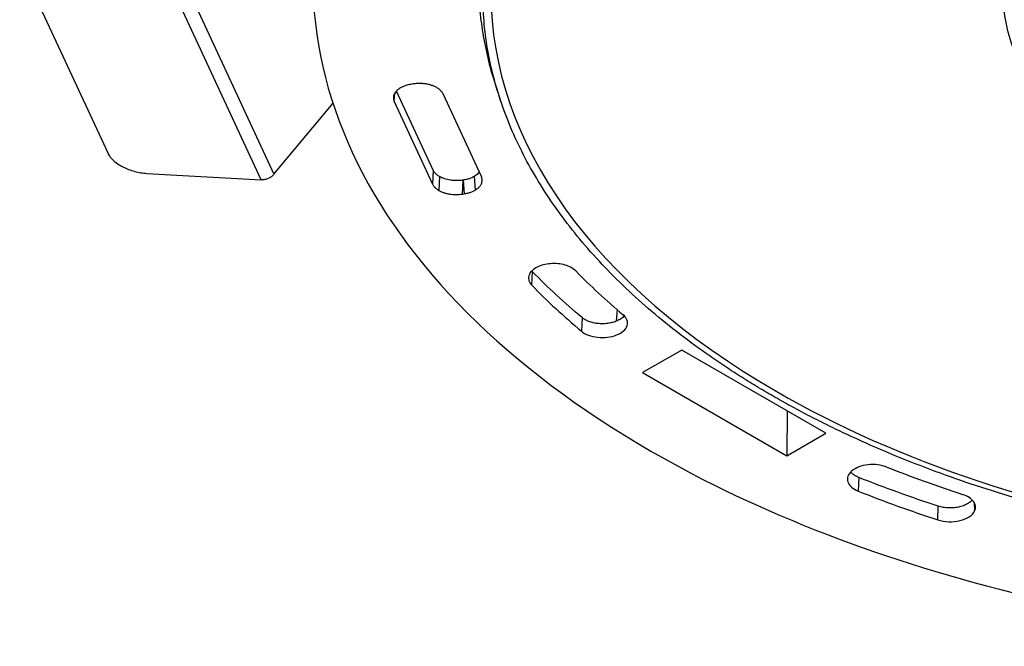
# Model space of a CAD drawing. Header units: millimetres. Extents: x 224 to 956, y 38 to 794.
# Tile 1 of 131: x 227 to 288, y 49 to 88. Entities that reach past the tile are written whole.
import ezdxf

# ---------------------------------------------------------------- set-up
doc = ezdxf.new("R2010")
doc.units = ezdxf.units.MM

msp = doc.modelspace()

# ---------------------------------------------------------------- linework, layer by layer
at = {"color": 179, "linetype": 'Continuous', "lineweight": 25}
for p, q in [((236.459, 92.111), (242.929, 78.17)), ((242.142, 77.826), (235.671, 91.766)), ((227.294, 91.15), (232.729, 79.44)), ((251.487, 83.718), (251.382, 83.701)), ((252.717, 78.417), (250.459, 83.282)), ((255.679, 78.027), (253.321, 83.106)), ((256.601, 83.476), (256.864, 82.688)), ((242.929, 78.17), (246.566, 82.529)), ((250.322, 82.642), (252.68, 77.563)), ((235.121, 78.22), (242.142, 77.826)), ((252.717, 78.417), (252.68, 77.563)), ((253.105, 78.029), (253.068, 77.175)), ((254.515, 76.952), (254.552, 77.805)), ((254.556, 77.806), (254.552, 77.805)), ((254.556, 77.806), (254.62, 76.968)), ((255.228, 78.03), (255.292, 77.192)), ((254.515, 76.952), (254.62, 76.968)), ((258.78, 71.344), (258.825, 72.176)), ((258.825, 72.176), (258.787, 72.225)), ((264.025, 69.862), (263.959, 69.133)), ((261.877, 69.357), (261.833, 68.523)), ((268, 67.369), (265.596, 65.981)), ((276.856, 62.256), (268, 67.369)), ((265.596, 65.981), (274.452, 60.868)), ((274.491, 63.622), (274.452, 60.868)), ((274.452, 60.868), (276.856, 62.256)), ((278.886, 59.538), (278.856, 58.696)), ((283.743, 56.933), (283.769, 57.776))]:
    msp.add_line(p, q, dxfattribs=at)
at = {"color": 8, "linetype": 'Continuous', "lineweight": 25}
for p, q in [((250.322, 82.642), (250.364, 83.163)), ((285.975, 57.996), (286.007, 57.482))]:
    msp.add_line(p, q, dxfattribs=at)
at = {"color": 179, "linetype": 'Continuous', "lineweight": 25}
for points, knots in [([(366.436, 119.082), (357.63, 124.166), (346.661, 127.822), (322.602, 131.544), (309.935, 131.544), (285.877, 127.822), (274.907, 124.166), (257.295, 113.999), (250.962, 107.666), (244.516, 93.777), (244.516, 86.465), (250.962, 72.576), (257.295, 66.244), (266.101, 61.16)], [0, 0, 0, 0, 0.1666667, 0.1666667, 0.3333333, 0.3333333, 0.5, 0.5, 0.6666667, 0.6666667, 0.8333333, 0.8333333, 1, 1, 1, 1]), ([(359.238, 114.927), (358.6, 115.286), (357.324, 116.004), (355.309, 117.018), (353.224, 117.984), (351.066, 118.895), (348.854, 119.745), (346.593, 120.534), (344.29, 121.262), (341.934, 121.931), (339.516, 122.545), (337.039, 123.101), (334.508, 123.596), (331.94, 124.027), (329.343, 124.392), (326.736, 124.689), (324.124, 124.918), (321.514, 125.082), (318.894, 125.18), (316.253, 125.213), (313.596, 125.179), (310.929, 125.077), (308.271, 124.908), (305.63, 124.671), (303.024, 124.37), (300.459, 124.005), (297.939, 123.579), (295.454, 123.091), (292.992, 122.538), (290.56, 121.92), (288.163, 121.237), (285.82, 120.493), (283.536, 119.691), (281.329, 118.837), (279.201, 117.933), (277.155, 116.983), (275.182, 115.983), (273.275, 114.928), (271.437, 113.82), (269.676, 112.659), (268.004, 111.455), (266.426, 110.209), (264.953, 108.932), (263.586, 107.627), (262.326, 106.297), (261.166, 104.938), (260.103, 103.542), (259.14, 102.112), (258.282, 100.65), (257.536, 99.168), (256.904, 97.669), (256.39, 96.164), (255.992, 94.656), (255.709, 93.149), (255.539, 91.637), (255.482, 90.112), (255.54, 88.578), (255.715, 87.038), (256.015, 85.505), (256.315, 84.317), (256.554, 83.645), (256.614, 83.477)], [0, 0, 0, 0, 0.01727, 0.034539, 0.051809, 0.069079, 0.086349, 0.10331, 0.120271, 0.137233, 0.154194, 0.171464, 0.188733, 0.206003, 0.223273, 0.240542, 0.257504, 0.274465, 0.291427, 0.308388, 0.325658, 0.342927, 0.360197, 0.377467, 0.394736, 0.411698, 0.428659, 0.44562, 0.462582, 0.479852, 0.497121, 0.514391, 0.531661, 0.54893, 0.565892, 0.582853, 0.599814, 0.616776, 0.634045, 0.651315, 0.668585, 0.685855, 0.703124, 0.720086, 0.737047, 0.754008, 0.77097, 0.788239, 0.805509, 0.822779, 0.840049, 0.857318, 0.87428, 0.891241, 0.908202, 0.925164, 0.942433, 0.959703, 0.976973, 0.994242, 1, 1, 1, 1]), ([(273.489, 64.608), (273.314, 64.71), (272.966, 64.913), (272.451, 65.221), (271.942, 65.534), (271.44, 65.849), (270.78, 66.275), (270.133, 66.708), (269.026, 67.477), (267.655, 68.491), (265.945, 69.893), (264.355, 71.342), (262.404, 73.331), (260.284, 75.918), (258.281, 79.15), (256.836, 82.48), (255.963, 85.876), (255.672, 89.305), (255.963, 92.734), (256.836, 96.129), (258.281, 99.459), (260.284, 102.692), (262.827, 105.795), (265.884, 108.74), (269.427, 111.497), (273.42, 114.041), (277.826, 116.346), (282.603, 118.391), (287.703, 120.156), (293.079, 121.624), (298.678, 122.78), (304.447, 123.615), (310.329, 124.118), (316.269, 124.287), (322.208, 124.118), (328.091, 123.615), (333.859, 122.78), (339.458, 121.624), (343.939, 120.4), (347.385, 119.274), (349.894, 118.356), (352.323, 117.369), (354.275, 116.489), (355.79, 115.754), (356.902, 115.185), (357.991, 114.603), (358.696, 114.202), (359.049, 114.001)], [0, 0, 0, 0, 0.00391, 0.007817, 0.011724, 0.01563, 0.019536, 0.027351, 0.03126, 0.046889, 0.062518, 0.078147, 0.093775, 0.125023, 0.156272, 0.18752, 0.218768, 0.250016, 0.281264, 0.312512, 0.34376, 0.375008, 0.406256, 0.437504, 0.468752, 0.5, 0.531248, 0.562496, 0.593744, 0.624993, 0.656241, 0.687489, 0.718737, 0.749985, 0.781233, 0.812481, 0.843729, 0.874977, 0.906225, 0.921854, 0.937483, 0.953111, 0.96874, 0.976557, 0.98437, 0.992183, 1, 1, 1, 1]), ([(358.695, 113.797), (347.443, 120.292), (332.181, 123.942), (300.356, 123.942), (285.094, 120.292), (262.591, 107.301), (256.269, 98.491), (256.269, 80.119), (262.591, 71.308), (273.842, 64.812)], [0, 0, 0, 0, 0.25, 0.25, 0.5, 0.5, 0.75, 0.75, 1, 1, 1, 1]), ([(266.101, 61.16), (279.406, 53.479), (297.453, 49.164), (335.085, 49.164), (353.131, 53.479), (379.741, 68.841), (387.216, 79.259), (387.216, 100.983), (379.741, 111.402), (366.436, 119.082)], [0, 0, 0, 0, 0.25, 0.25, 0.5, 0.5, 0.75, 0.75, 1, 1, 1, 1]), ([(359.049, 114.001), (359.223, 113.9), (359.572, 113.697), (360.087, 113.388), (360.596, 113.076), (361.098, 112.76), (361.758, 112.334), (362.404, 111.902), (363.512, 111.132), (364.883, 110.118), (366.593, 108.716), (368.182, 107.267), (370.134, 105.278), (372.254, 102.692), (374.257, 99.459), (375.702, 96.129), (376.574, 92.734), (376.866, 89.305), (376.574, 85.876), (375.702, 82.48), (374.257, 79.15), (372.253, 75.918), (369.711, 72.814), (366.654, 69.87), (363.111, 67.112), (359.118, 64.569), (354.711, 62.263), (349.935, 60.218), (344.834, 58.453), (339.458, 56.985), (333.859, 55.829), (328.091, 54.995), (322.208, 54.491), (316.269, 54.323), (310.329, 54.491), (304.447, 54.995), (298.678, 55.829), (293.079, 56.985), (288.599, 58.209), (285.153, 59.336), (282.643, 60.253), (280.215, 61.241), (278.263, 62.12), (276.748, 62.856), (275.636, 63.424), (274.546, 64.006), (273.841, 64.408), (273.489, 64.608)], [0, 0, 0, 0, 0.00391, 0.007817, 0.011724, 0.01563, 0.019536, 0.027351, 0.03126, 0.046889, 0.062518, 0.078147, 0.093775, 0.125023, 0.156272, 0.18752, 0.218768, 0.250016, 0.281264, 0.312512, 0.34376, 0.375008, 0.406256, 0.437504, 0.468752, 0.5, 0.531248, 0.562496, 0.593744, 0.624993, 0.656241, 0.687489, 0.718737, 0.749985, 0.781233, 0.812481, 0.843729, 0.874977, 0.906225, 0.921854, 0.937483, 0.953111, 0.96874, 0.976557, 0.98437, 0.992183, 1, 1, 1, 1]), ([(273.842, 64.812), (281.29, 60.513), (290.567, 57.421), (310.913, 54.274), (321.625, 54.274), (341.971, 57.421), (351.248, 60.513), (366.142, 69.112), (371.499, 74.467), (376.95, 86.213), (376.95, 92.397), (371.499, 104.142), (366.142, 109.498), (358.695, 113.797)], [0, 0, 0, 0, 0.1666667, 0.1666667, 0.3333333, 0.3333333, 0.5, 0.5, 0.6666667, 0.6666667, 0.8333333, 0.8333333, 1, 1, 1, 1]), ([(296.116, 77.671), (296.007, 77.735), (295.788, 77.862), (295.467, 78.057), (295.151, 78.255), (294.841, 78.456), (294.536, 78.66), (294.038, 79.004), (293.368, 79.5), (292.562, 80.16), (291.814, 80.843), (290.894, 81.78), (289.896, 82.998), (288.952, 84.521), (288.272, 86.09), (287.86, 87.689), (287.723, 89.305), (287.86, 90.92), (288.272, 92.52), (288.952, 94.088), (289.896, 95.611), (291.094, 97.073), (292.534, 98.46), (294.203, 99.759), (296.084, 100.957), (298.16, 102.043), (300.41, 103.007), (302.812, 103.838), (305.345, 104.529), (307.982, 105.074), (310.7, 105.467), (313.471, 105.704), (316.269, 105.784), (319.067, 105.704), (321.838, 105.467), (324.555, 105.074), (327.193, 104.529), (329.304, 103.953), (330.927, 103.422), (332.109, 102.99), (333.253, 102.525), (334.234, 102.083), (335.063, 101.677), (335.756, 101.316), (336.199, 101.064), (336.421, 100.938)], [0, 0, 0, 0, 0.0052124, 0.010422, 0.0156302, 0.0208383, 0.0260479, 0.0312603, 0.0468891, 0.0625178, 0.0781466, 0.0937753, 0.1250234, 0.1562715, 0.1875196, 0.2187677, 0.2500158, 0.2812639, 0.312512, 0.3437601, 0.3750082, 0.4062563, 0.4375043, 0.4687524, 0.5000005, 0.5312486, 0.5624967, 0.5937448, 0.6249929, 0.656241, 0.6874891, 0.7187372, 0.7499853, 0.7812333, 0.8124814, 0.8437295, 0.8749776, 0.9062257, 0.9218545, 0.9374832, 0.953112, 0.9687407, 0.9791624, 0.9895784, 1, 1, 1, 1]), ([(251.382, 83.701), (251.342, 83.695), (251.263, 83.681), (251.15, 83.655), (251.042, 83.623), (250.94, 83.587), (250.844, 83.547), (250.755, 83.504), (250.672, 83.457), (250.598, 83.407), (250.53, 83.354), (250.451, 83.281), (250.368, 83.182), (250.301, 83.055), (250.268, 82.92), (250.27, 82.78), (250.305, 82.689), (250.322, 82.642)], [0, 0, 0, 0, 0.052515, 0.104472, 0.155872, 0.206716, 0.257007, 0.306744, 0.35593, 0.404566, 0.452653, 0.500193, 0.595753, 0.693503, 0.793453, 0.895616, 1, 1, 1, 1]), ([(253.321, 83.106), (253.31, 83.129), (253.287, 83.174), (253.24, 83.24), (253.186, 83.302), (253.124, 83.361), (253.055, 83.417), (252.979, 83.468), (252.897, 83.516), (252.811, 83.559), (252.719, 83.598), (252.592, 83.644), (252.422, 83.691), (252.201, 83.73), (251.967, 83.749), (251.726, 83.748), (251.567, 83.728), (251.487, 83.718)], [0, 0, 0, 0, 0.052515, 0.104472, 0.155872, 0.206716, 0.257007, 0.306744, 0.35593, 0.404566, 0.452653, 0.500193, 0.595753, 0.693503, 0.793453, 0.895616, 1, 1, 1, 1]), ([(232.729, 79.44), (232.77, 79.367), (232.852, 79.22), (233.061, 79.003), (233.324, 78.799), (233.638, 78.616), (233.989, 78.46), (234.363, 78.339), (234.748, 78.253), (234.997, 78.231), (235.121, 78.22)], [0, 0, 0, 0, 0.125, 0.25, 0.375, 0.5, 0.625, 0.75, 0.875, 1, 1, 1, 1]), ([(242.929, 78.17), (242.878, 78.118), (242.777, 78.012), (242.577, 77.9), (242.359, 77.829), (242.214, 77.827), (242.142, 77.826)], [0, 0, 0, 0, 0.249998, 0.500003, 0.750004, 1, 1, 1, 1]), ([(253.105, 78.029), (253.076, 78.046), (253.018, 78.081), (252.94, 78.14), (252.87, 78.203), (252.808, 78.27), (252.756, 78.342), (252.73, 78.391), (252.717, 78.417)], [0, 0, 0, 0, 0.159592, 0.322008, 0.487251, 0.655328, 0.826242, 1, 1, 1, 1]), ([(255.544, 78.318), (255.52, 78.281), (255.452, 78.172), (255.317, 78.086), (255.228, 78.03)], [0, 0, 0, 0, 0.343831, 1, 1, 1, 1]), ([(252.68, 77.563), (252.691, 77.541), (252.713, 77.498), (252.756, 77.437), (252.806, 77.378), (252.862, 77.322), (252.925, 77.269), (252.993, 77.22), (253.043, 77.19), (253.068, 77.175)], [0, 0, 0, 0, 0.1491103, 0.2961311, 0.4410654, 0.5839163, 0.7246868, 0.8633802, 1, 1, 1, 1]), ([(254.552, 77.805), (254.514, 77.8), (254.439, 77.789), (254.324, 77.78), (254.211, 77.775), (254.099, 77.776), (253.988, 77.781), (253.881, 77.79), (253.747, 77.808), (253.589, 77.839), (253.413, 77.889), (253.249, 77.952), (253.153, 78.003), (253.105, 78.029)], [0, 0, 0, 0, 0.074597, 0.148148, 0.220656, 0.292122, 0.362548, 0.431934, 0.500284, 0.62522, 0.750144, 0.875067, 1, 1, 1, 1]), ([(255.228, 78.03), (255.197, 78.013), (255.136, 77.98), (255.035, 77.935), (254.926, 77.894), (254.809, 77.858), (254.686, 77.828), (254.599, 77.813), (254.556, 77.806)], [0, 0, 0, 0, 0.159592, 0.322008, 0.487251, 0.655328, 0.826242, 1, 1, 1, 1]), ([(255.292, 77.192), (255.318, 77.207), (255.369, 77.238), (255.439, 77.289), (255.502, 77.343), (255.558, 77.399), (255.607, 77.457), (255.648, 77.517), (255.688, 77.593), (255.721, 77.687), (255.734, 77.798), (255.724, 77.913), (255.694, 77.989), (255.679, 78.027)], [0, 0, 0, 0, 0.071427, 0.142849, 0.214268, 0.285686, 0.357105, 0.428528, 0.499957, 0.620196, 0.74361, 0.870209, 1, 1, 1, 1]), ([(253.068, 77.175), (253.095, 77.16), (253.149, 77.13), (253.237, 77.09), (253.329, 77.054), (253.426, 77.021), (253.527, 76.993), (253.632, 76.97), (253.763, 76.946), (253.925, 76.928), (254.118, 76.92), (254.317, 76.926), (254.448, 76.943), (254.515, 76.952)], [0, 0, 0, 0, 0.071427, 0.142849, 0.214268, 0.285686, 0.357105, 0.428528, 0.499957, 0.620196, 0.74361, 0.870209, 1, 1, 1, 1]), ([(254.62, 76.968), (254.657, 76.974), (254.732, 76.987), (254.839, 77.012), (254.941, 77.04), (255.038, 77.073), (255.129, 77.109), (255.214, 77.149), (255.266, 77.178), (255.292, 77.192)], [0, 0, 0, 0, 0.14911, 0.296131, 0.441065, 0.583916, 0.724687, 0.86338, 1, 1, 1, 1]), ([(261.482, 72.227), (261.33, 72.382), (261.102, 72.507), (260.551, 72.667), (260.241, 72.697), (259.629, 72.652), (259.342, 72.578), (258.878, 72.344), (258.711, 72.19), (258.631, 72.018)], [0, 0, 0, 0, 0.25, 0.25, 0.5, 0.5, 0.75, 0.75, 1, 1, 1, 1]), ([(261.833, 68.523), (262.067, 68.328), (262.425, 68.193), (263.235, 68.107), (263.653, 68.158), (264.331, 68.427), (264.564, 68.634), (264.714, 69.101), (264.625, 69.343), (264.392, 69.539)], [0, 0, 0, 0, 0.25, 0.25, 0.5, 0.5, 0.75, 0.75, 1, 1, 1, 1]), ([(264.456, 69.471), (264.43, 69.439), (264.36, 69.355), (264.193, 69.24), (263.968, 69.129), (263.709, 69.047), (263.427, 68.995), (263.132, 68.976), (262.838, 68.991), (262.553, 69.038), (262.291, 69.117), (262.057, 69.222), (261.937, 69.312), (261.877, 69.357)], [0, 0, 0, 0, 0.059544, 0.15359, 0.247635, 0.341682, 0.435727, 0.529772, 0.623818, 0.717863, 0.811909, 0.905955, 1, 1, 1, 1]), ([(280.615, 60.173), (280.276, 60.308), (279.858, 60.359), (279.048, 60.273), (278.689, 60.138), (278.223, 59.747), (278.134, 59.505), (278.284, 59.038), (278.517, 58.831), (278.856, 58.696)], [0, 0, 0, 0, 0.25, 0.25, 0.5, 0.5, 0.75, 0.75, 1, 1, 1, 1]), ([(278.886, 59.538), (278.809, 59.573), (278.654, 59.642), (278.488, 59.759), (278.419, 59.843), (278.392, 59.875)], [0, 0, 0, 0, 0.379772, 0.759544, 1, 1, 1, 1]), ([(285.853, 58.155), (285.846, 58.144), (285.799, 58.072), (285.643, 57.957), (285.394, 57.821), (285.092, 57.725), (284.762, 57.669), (284.419, 57.659), (284.078, 57.69), (283.872, 57.748), (283.769, 57.776)], [0, 0, 0, 0, 0.024764, 0.164084, 0.303403, 0.442723, 0.582043, 0.721361, 0.860681, 1, 1, 1, 1]), ([(286.007, 57.482), (286.096, 57.673), (286.072, 57.877), (285.806, 58.243), (285.571, 58.396), (285.272, 58.493)], [0, 0, 0, 0, 0.5, 0.5, 1, 1, 1, 1]), ([(283.743, 56.933), (284.161, 56.797), (284.665, 56.78), (285.551, 56.994), (285.883, 57.214), (286.007, 57.482)], [0, 0, 0, 0, 0.5, 0.5, 1, 1, 1, 1])]:
    msp.add_open_spline(points, degree=3, knots=knots, dxfattribs=at)
for points in [[(261.877, 69.357), (260.788, 70.272), (259.772, 71.21), (258.825, 72.176)], [(261.482, 72.227), (262.385, 71.306), (263.354, 70.411), (264.392, 69.539)], [(258.631, 72.018), (258.526, 71.791), (258.579, 71.549), (258.78, 71.344)], [(258.78, 71.344), (259.727, 70.378), (260.744, 69.439), (261.833, 68.523)], [(280.615, 60.173), (282.126, 59.574), (283.676, 59.015), (285.272, 58.493)], [(283.769, 57.776), (282.096, 58.323), (280.47, 58.909), (278.886, 59.538)], [(278.856, 58.696), (280.442, 58.067), (282.068, 57.48), (283.743, 56.933)]]:
    msp.add_open_spline(points, degree=3, dxfattribs=at)

doc.saveas('drawing.dxf')
